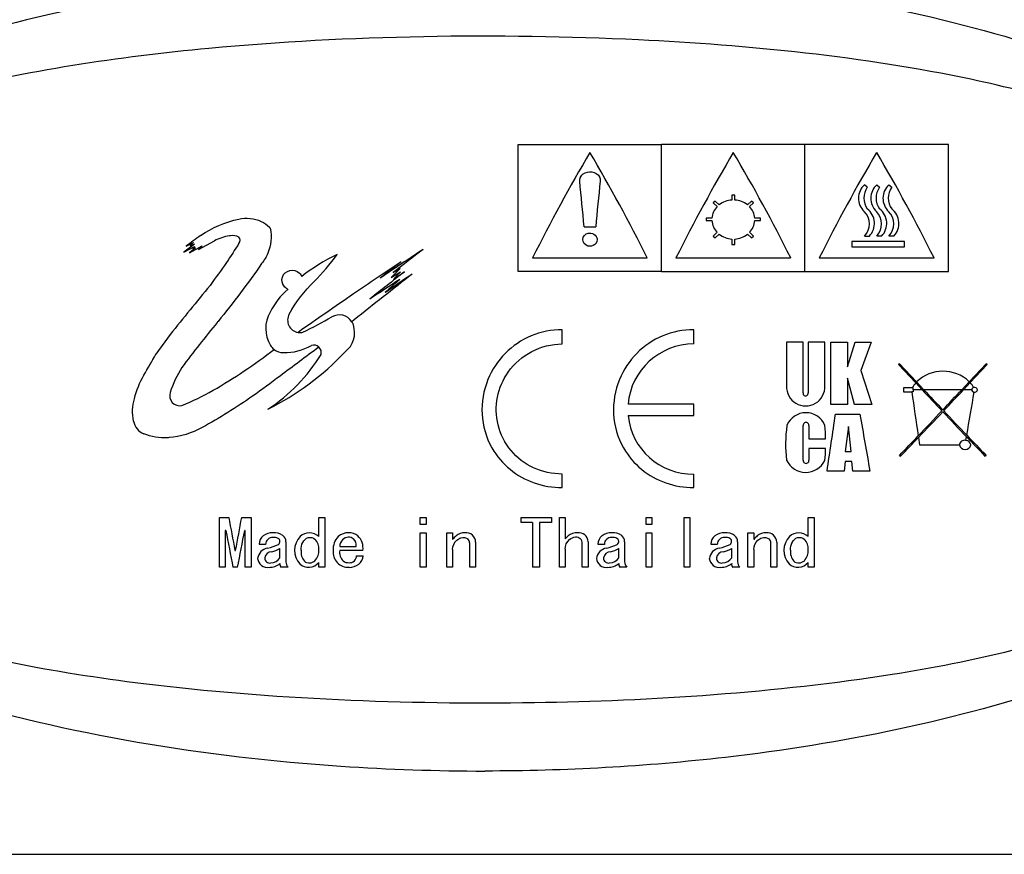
# Model space of a CAD drawing. Header units: millimetres. Extents: x -201 to 202, y 143 to 428.
# Tile 12 of 14: x 142 to 176, y 382 to 411. Entities that reach past the tile are written whole.
import ezdxf

# ---------------------------------------------------------------- set-up
doc = ezdxf.new("R2010")
doc.units = ezdxf.units.MM
doc.header["$LTSCALE"] = 0.25
doc.layers.add('CABLE TAG (BLUE)', color=7, linetype='Continuous')
doc.layers.add('FORM', color=7, linetype='Continuous')

msp = doc.modelspace()

# ---------------------------------------------------------------- linework, layer by layer
at = {"layer": 'CABLE TAG (BLUE)', "lineweight": 25}
for p, q in [((159.371, 406.561), (164.371, 406.561)), ((159.371, 402.133), (159.371, 406.561)), ((169.371, 406.561), (164.371, 406.561)), ((164.371, 402.133), (164.371, 406.561)), ((174.371, 406.561), (169.371, 406.561)), ((169.371, 402.133), (169.371, 406.561)), ((174.371, 402.133), (174.371, 406.561)), ((171.545, 405.073), (171.447, 405.157)), ((171.874, 405.157), (171.972, 405.073)), ((172.3, 405.157), (172.398, 405.073)), ((166.235, 404.586), (166.164, 404.523)), ((166.377, 404.459), (166.235, 404.586)), ((166.921, 404.799), (166.821, 404.799)), ((166.821, 404.799), (166.821, 404.622)), ((166.921, 404.622), (166.921, 404.799)), ((167.508, 404.586), (167.365, 404.459)), ((167.578, 404.523), (167.508, 404.586)), ((166.164, 404.523), (166.307, 404.396)), ((167.436, 404.396), (167.578, 404.523)), ((166.123, 403.997), (165.921, 403.997)), ((165.921, 403.997), (165.921, 403.907)), ((165.921, 403.907), (166.123, 403.907)), ((167.821, 403.997), (167.619, 403.997)), ((167.619, 403.907), (167.821, 403.907)), ((167.821, 403.907), (167.821, 403.997)), ((161.671, 403.692), (162.071, 403.692)), ((148.222, 402.906), (148.771, 403.202)), ((166.307, 403.5), (166.164, 403.368)), ((166.164, 403.368), (166.235, 403.302)), ((166.235, 403.302), (166.377, 403.435)), ((166.821, 403.264), (166.821, 403.076)), ((166.921, 403.076), (166.921, 403.264)), ((167.365, 403.435), (167.508, 403.302)), ((167.578, 403.368), (167.436, 403.5)), ((167.508, 403.302), (167.578, 403.368)), ((171.005, 403.179), (171.005, 402.992)), ((172.841, 403.179), (171.005, 403.179)), ((171.447, 403.368), (171.618, 403.368)), ((172.045, 403.368), (171.874, 403.368)), ((172.47, 403.368), (172.3, 403.368)), ((172.841, 402.992), (172.841, 403.179)), ((148.082, 403.089), (147.708, 402.803)), ((147.708, 402.803), (148.082, 403.006)), ((147.783, 403.022), (148.04, 403.143)), ((147.908, 402.783), (148.343, 403.032)), ((148.115, 402.964), (147.908, 402.783)), ((148.04, 403.143), (147.923, 403.032)), ((147.923, 403.032), (148.082, 403.089)), ((148.082, 403.006), (148.016, 402.928)), ((148.016, 402.928), (148.115, 402.964)), ((148.343, 403.032), (148.222, 402.906)), ((166.821, 403.076), (166.921, 403.076)), ((171.005, 402.992), (172.841, 402.992)), ((159.871, 402.611), (163.871, 402.611)), ((164.871, 402.611), (168.871, 402.611)), ((169.871, 402.611), (173.871, 402.611)), ((155.249, 402.236), (154.932, 401.927)), ((155.005, 402.094), (155.249, 402.236)), ((154.932, 401.927), (155.266, 402.122)), ((155.266, 402.122), (155.036, 401.876)), ((155.036, 401.876), (155.4, 402.122)), ((164.371, 402.133), (159.371, 402.133)), ((164.371, 402.133), (169.371, 402.133)), ((169.371, 402.133), (174.371, 402.133)), ((153.65, 400.448), (153.565, 400.383)), ((160.905, 399.606), (160.905, 400.104)), ((165.493, 399.606), (165.493, 400.104)), ((147.231, 399.935), (146.733, 399.247)), ((168.726, 399.67), (168.726, 398.14)), ((169.303, 399.67), (168.726, 399.67)), ((169.303, 397.9), (169.303, 399.669)), ((169.487, 399.669), (169.482, 397.9)), ((170.064, 399.667), (169.487, 399.669)), ((170.065, 398.14), (170.064, 399.667)), ((170.272, 397.495), (170.274, 399.667)), ((170.274, 399.667), (170.85, 399.664)), ((170.85, 398.813), (171.126, 399.665)), ((170.85, 399.664), (170.85, 398.813)), ((171.126, 399.665), (171.677, 399.665)), ((171.677, 399.665), (171.322, 398.675)), ((172.668, 398.919), (172.628, 398.894)), ((172.628, 398.894), (173.232, 398.249)), ((173.263, 398.283), (172.668, 398.919)), ((175.688, 398.919), (175.101, 398.291)), ((175.132, 398.257), (175.728, 398.894)), ((175.728, 398.894), (175.688, 398.919)), ((170.85, 398.414), (170.85, 397.495)), ((171.099, 397.495), (170.85, 398.414)), ((171.322, 398.675), (171.702, 397.497)), ((173.114, 398.076), (172.808, 398.076)), ((172.808, 398.076), (172.808, 397.931)), ((173.144, 398.076), (173.114, 398.076)), ((173.144, 398.011), (173.144, 398.076)), ((173.232, 398.249), (173.455, 398.011)), ((173.517, 398.011), (173.263, 398.283)), ((175.101, 398.291), (174.839, 398.011)), ((174.901, 398.011), (175.132, 398.257)), ((172.808, 397.931), (173.095, 397.931)), ((173.144, 397.931), (173.095, 397.931)), ((173.144, 398.011), (173.144, 397.931)), ((173.455, 398.011), (173.144, 398.011)), ((174.839, 398.011), (173.517, 398.011)), ((175.187, 398.011), (174.901, 398.011)), ((165.493, 397.509), (163.201, 397.509)), ((165.493, 397.112), (165.493, 397.509)), ((170.849, 397.495), (170.272, 397.495)), ((171.702, 397.497), (171.099, 397.495)), ((163.201, 397.112), (165.493, 397.112)), ((170.436, 397.157), (171.289, 397.157)), ((169.305, 395.554), (169.308, 396.765)), ((169.505, 396.765), (169.51, 396.293)), ((170.888, 396.724), (170.772, 395.855)), ((170.978, 395.855), (170.888, 396.724)), ((173.327, 396.343), (173.365, 396.085)), ((174.983, 396.241), (175.005, 396.368)), ((169.51, 396.293), (170.088, 396.293)), ((170.088, 395.966), (169.51, 395.966)), ((169.51, 395.966), (169.51, 395.554)), ((173.365, 396.085), (174.756, 396.085)), ((170.772, 395.855), (170.978, 395.855)), ((172.668, 395.721), (172.708, 395.698)), ((175.648, 395.698), (175.688, 395.721)), ((170.771, 395.508), (170.737, 395.172)), ((171.005, 395.508), (170.771, 395.508)), ((171.039, 395.172), (171.005, 395.508)), ((160.905, 394.598), (160.905, 395.07)), ((165.493, 394.598), (165.493, 395.07)), ((170.737, 395.172), (170.14, 395.172)), ((171.636, 395.172), (171.039, 395.172)), ((148.947, 391.817), (148.947, 393.554)), ((148.947, 393.554), (149.275, 393.554)), ((149.726, 393.554), (150.055, 393.554)), ((150.055, 393.554), (150.055, 391.817)), ((152.414, 392.887), (152.414, 393.554)), ((152.414, 393.554), (152.619, 393.554)), ((152.619, 393.554), (152.619, 391.817)), ((155.952, 393.554), (156.158, 393.554)), ((155.952, 393.314), (155.952, 393.554)), ((156.158, 393.314), (155.952, 393.314)), ((156.158, 393.554), (156.158, 393.314)), ((159.471, 393.554), (160.527, 393.554)), ((159.471, 393.379), (159.471, 393.554)), ((159.871, 393.379), (159.471, 393.379)), ((159.871, 393.379), (159.871, 391.817)), ((160.107, 393.379), (160.107, 391.817)), ((160.527, 393.379), (160.107, 393.379)), ((160.527, 393.554), (160.527, 393.379)), ((160.804, 393.554), (161.009, 393.554)), ((160.804, 391.817), (160.804, 393.554)), ((161.009, 393.554), (161.009, 392.806)), ((163.83, 393.554), (164.035, 393.554)), ((163.83, 393.314), (163.83, 393.554)), ((164.035, 393.314), (163.83, 393.314)), ((164.035, 393.554), (164.035, 393.314)), ((165.153, 393.554), (165.358, 393.554)), ((165.153, 391.817), (165.153, 393.554)), ((165.358, 393.554), (165.358, 391.817)), ((169.482, 393.554), (169.687, 393.554)), ((169.482, 392.887), (169.482, 393.554)), ((169.687, 393.554), (169.687, 391.817)), ((149.173, 393.104), (149.152, 393.104)), ((149.152, 393.104), (149.152, 391.817)), ((149.849, 393.104), (149.829, 393.104)), ((149.849, 391.817), (149.849, 393.104)), ((155.952, 391.817), (155.952, 393.022)), ((155.952, 393.022), (156.158, 393.022)), ((156.158, 393.022), (156.158, 391.817)), ((156.876, 391.817), (156.876, 393.022)), ((156.876, 393.022), (157.081, 393.022)), ((157.081, 393.022), (157.081, 392.788)), ((163.83, 393.022), (164.035, 393.022)), ((163.83, 391.817), (163.83, 393.022)), ((164.035, 393.022), (164.035, 391.817)), ((167.379, 393.022), (167.584, 393.022)), ((167.379, 391.817), (167.379, 393.022)), ((167.584, 393.022), (167.584, 392.788)), ((150.557, 392.618), (150.332, 392.618)), ((151.265, 392.708), (151.265, 392.014)), ((153.142, 392.547), (153.716, 392.547)), ((157.676, 391.817), (157.676, 392.672)), ((157.881, 392.69), (157.881, 391.817)), ((161.604, 391.817), (161.604, 392.645)), ((161.809, 392.708), (161.809, 391.817)), ((162.373, 392.618), (162.148, 392.618)), ((163.081, 392.708), (163.081, 392.014)), ((166.312, 392.618), (166.086, 392.618)), ((167.02, 392.708), (167.02, 392.014)), ((168.179, 391.817), (168.179, 392.672)), ((168.384, 392.69), (168.384, 391.817)), ((149.49, 392.406), (149.511, 392.406)), ((151.06, 392.152), (151.06, 392.468)), ((153.952, 392.406), (153.142, 392.406)), ((153.727, 392.222), (153.963, 392.222)), ((157.081, 392.441), (157.081, 391.817)), ((161.009, 392.45), (161.009, 391.817)), ((162.876, 392.152), (162.876, 392.468)), ((166.815, 392.152), (166.815, 392.468)), ((167.584, 392.441), (167.584, 391.817)), ((152.414, 391.817), (152.414, 391.988)), ((169.482, 391.817), (169.482, 391.988)), ((149.152, 391.817), (148.947, 391.817)), ((149.583, 391.817), (149.419, 391.817)), ((150.055, 391.817), (149.849, 391.817)), ((151.347, 391.817), (151.101, 391.817)), ((152.619, 391.817), (152.414, 391.817)), ((156.158, 391.817), (155.952, 391.817)), ((157.081, 391.817), (156.876, 391.817)), ((157.881, 391.817), (157.676, 391.817)), ((160.107, 391.817), (159.871, 391.817)), ((161.009, 391.817), (160.804, 391.817)), ((161.809, 391.817), (161.604, 391.817)), ((163.163, 391.817), (162.917, 391.817)), ((164.035, 391.817), (163.83, 391.817)), ((165.358, 391.817), (165.153, 391.817)), ((167.102, 391.817), (166.856, 391.817)), ((167.584, 391.817), (167.379, 391.817)), ((168.384, 391.817), (168.179, 391.817)), ((169.687, 391.817), (169.482, 391.817))]:
    msp.add_line(p, q, dxfattribs=at)
at = {"layer": 'CABLE TAG (BLUE)', "lineweight": 18}
for p, q in [((159.371, 406.561), (164.371, 406.561)), ((159.371, 402.133), (159.371, 406.561)), ((169.371, 406.561), (164.371, 406.561)), ((164.371, 402.133), (164.371, 406.561)), ((174.371, 406.561), (169.371, 406.561)), ((169.371, 402.133), (169.371, 406.561)), ((174.371, 402.133), (174.371, 406.561)), ((171.545, 405.073), (171.447, 405.157)), ((171.874, 405.157), (171.972, 405.073)), ((172.3, 405.157), (172.398, 405.073)), ((166.235, 404.586), (166.164, 404.523)), ((166.377, 404.459), (166.235, 404.586)), ((166.921, 404.799), (166.821, 404.799)), ((166.821, 404.799), (166.821, 404.622)), ((166.921, 404.622), (166.921, 404.799)), ((167.508, 404.586), (167.365, 404.459)), ((167.578, 404.523), (167.508, 404.586)), ((166.164, 404.523), (166.307, 404.396)), ((167.436, 404.396), (167.578, 404.523)), ((166.123, 403.997), (165.921, 403.997)), ((165.921, 403.997), (165.921, 403.907)), ((165.921, 403.907), (166.123, 403.907)), ((167.821, 403.997), (167.619, 403.997)), ((167.619, 403.907), (167.821, 403.907)), ((167.821, 403.907), (167.821, 403.997)), ((161.671, 403.692), (162.071, 403.692)), ((148.222, 402.906), (148.771, 403.202)), ((166.307, 403.5), (166.164, 403.368)), ((166.164, 403.368), (166.235, 403.302)), ((166.235, 403.302), (166.377, 403.435)), ((166.821, 403.264), (166.821, 403.076)), ((166.921, 403.076), (166.921, 403.264)), ((167.365, 403.435), (167.508, 403.302)), ((167.578, 403.368), (167.436, 403.5)), ((167.508, 403.302), (167.578, 403.368)), ((171.005, 403.179), (171.005, 402.992)), ((172.841, 403.179), (171.005, 403.179)), ((171.447, 403.368), (171.618, 403.368)), ((172.045, 403.368), (171.874, 403.368)), ((172.47, 403.368), (172.3, 403.368)), ((172.841, 402.992), (172.841, 403.179)), ((148.082, 403.089), (147.708, 402.803)), ((147.708, 402.803), (148.082, 403.006)), ((147.783, 403.022), (148.04, 403.143)), ((147.908, 402.783), (148.343, 403.032)), ((148.115, 402.964), (147.908, 402.783)), ((148.04, 403.143), (147.923, 403.032)), ((147.923, 403.032), (148.082, 403.089)), ((148.082, 403.006), (148.016, 402.928)), ((148.016, 402.928), (148.115, 402.964)), ((148.343, 403.032), (148.222, 402.906)), ((166.821, 403.076), (166.921, 403.076)), ((171.005, 402.992), (172.841, 402.992)), ((159.871, 402.611), (163.871, 402.611)), ((164.871, 402.611), (168.871, 402.611)), ((169.871, 402.611), (173.871, 402.611)), ((155.249, 402.236), (154.932, 401.927)), ((155.005, 402.094), (155.249, 402.236)), ((154.932, 401.927), (155.266, 402.122)), ((155.266, 402.122), (155.036, 401.876)), ((155.036, 401.876), (155.4, 402.122)), ((164.371, 402.133), (159.371, 402.133)), ((164.371, 402.133), (169.371, 402.133)), ((169.371, 402.133), (174.371, 402.133)), ((153.65, 400.448), (153.565, 400.383)), ((160.905, 399.606), (160.905, 400.104)), ((165.493, 399.606), (165.493, 400.104)), ((147.231, 399.935), (146.733, 399.247)), ((169.303, 399.67), (168.726, 399.67)), ((168.726, 399.67), (168.726, 398.14)), ((169.303, 397.9), (169.303, 399.669)), ((169.487, 399.669), (169.482, 397.9)), ((170.064, 399.667), (169.487, 399.669)), ((170.065, 398.14), (170.064, 399.667)), ((170.272, 397.495), (170.274, 399.667)), ((170.274, 399.667), (170.85, 399.664)), ((170.85, 398.813), (171.126, 399.665)), ((170.85, 399.664), (170.85, 398.813)), ((171.126, 399.665), (171.677, 399.665)), ((171.677, 399.665), (171.322, 398.675)), ((172.668, 398.919), (172.628, 398.894)), ((172.628, 398.894), (173.232, 398.249)), ((173.263, 398.283), (172.668, 398.919)), ((175.688, 398.919), (175.101, 398.291)), ((175.132, 398.257), (175.728, 398.894)), ((175.728, 398.894), (175.688, 398.919)), ((170.85, 398.414), (170.85, 397.495)), ((171.099, 397.495), (170.85, 398.414)), ((171.322, 398.675), (171.702, 397.497)), ((173.114, 398.076), (172.808, 398.076)), ((172.808, 398.076), (172.808, 397.931)), ((173.144, 398.076), (173.114, 398.076)), ((173.144, 398.011), (173.144, 398.076)), ((173.232, 398.249), (173.455, 398.011)), ((173.517, 398.011), (173.263, 398.283)), ((175.101, 398.291), (174.839, 398.011)), ((174.901, 398.011), (175.132, 398.257)), ((172.808, 397.931), (173.095, 397.931)), ((173.144, 397.931), (173.095, 397.931)), ((173.144, 398.011), (173.144, 397.931)), ((173.455, 398.011), (173.144, 398.011)), ((174.839, 398.011), (173.517, 398.011)), ((175.187, 398.011), (174.901, 398.011)), ((165.493, 397.509), (163.201, 397.509)), ((165.493, 397.112), (165.493, 397.509)), ((170.849, 397.495), (170.272, 397.495)), ((171.702, 397.497), (171.099, 397.495)), ((163.201, 397.112), (165.493, 397.112)), ((170.436, 397.157), (171.289, 397.157)), ((169.305, 395.554), (169.308, 396.765)), ((169.505, 396.765), (169.51, 396.293)), ((170.888, 396.724), (170.772, 395.855)), ((170.978, 395.855), (170.888, 396.724)), ((173.327, 396.343), (173.365, 396.085)), ((174.983, 396.241), (175.005, 396.368)), ((169.51, 396.293), (170.088, 396.293)), ((170.088, 395.966), (169.51, 395.966)), ((169.51, 395.966), (169.51, 395.554)), ((173.365, 396.085), (174.756, 396.085)), ((170.772, 395.855), (170.978, 395.855)), ((172.668, 395.721), (172.708, 395.698)), ((175.648, 395.698), (175.688, 395.721)), ((170.771, 395.508), (170.737, 395.172)), ((171.005, 395.508), (170.771, 395.508)), ((171.039, 395.172), (171.005, 395.508)), ((160.905, 394.598), (160.905, 395.07)), ((165.493, 394.598), (165.493, 395.07)), ((170.737, 395.172), (170.14, 395.172)), ((171.636, 395.172), (171.039, 395.172)), ((148.947, 391.817), (148.947, 393.554)), ((148.947, 393.554), (149.275, 393.554)), ((149.726, 393.554), (150.055, 393.554)), ((150.055, 393.554), (150.055, 391.817)), ((152.414, 392.887), (152.414, 393.554)), ((152.414, 393.554), (152.619, 393.554)), ((152.619, 393.554), (152.619, 391.817)), ((155.952, 393.554), (156.158, 393.554)), ((155.952, 393.314), (155.952, 393.554)), ((156.158, 393.314), (155.952, 393.314)), ((156.158, 393.554), (156.158, 393.314)), ((159.471, 393.554), (160.527, 393.554)), ((159.471, 393.379), (159.471, 393.554)), ((159.871, 393.379), (159.471, 393.379)), ((159.871, 393.379), (159.871, 391.817)), ((160.107, 393.379), (160.107, 391.817)), ((160.527, 393.379), (160.107, 393.379)), ((160.527, 393.554), (160.527, 393.379)), ((160.804, 393.554), (161.009, 393.554)), ((160.804, 391.817), (160.804, 393.554)), ((161.009, 393.554), (161.009, 392.806)), ((163.83, 393.554), (164.035, 393.554)), ((163.83, 393.314), (163.83, 393.554)), ((164.035, 393.314), (163.83, 393.314)), ((164.035, 393.554), (164.035, 393.314)), ((165.153, 393.554), (165.358, 393.554)), ((165.153, 391.817), (165.153, 393.554)), ((165.358, 393.554), (165.358, 391.817)), ((169.482, 393.554), (169.687, 393.554)), ((169.482, 392.887), (169.482, 393.554)), ((169.687, 393.554), (169.687, 391.817)), ((149.173, 393.104), (149.152, 393.104)), ((149.152, 393.104), (149.152, 391.817)), ((149.849, 393.104), (149.829, 393.104)), ((149.849, 391.817), (149.849, 393.104)), ((155.952, 391.817), (155.952, 393.022)), ((155.952, 393.022), (156.158, 393.022)), ((156.158, 393.022), (156.158, 391.817)), ((156.876, 391.817), (156.876, 393.022)), ((156.876, 393.022), (157.081, 393.022)), ((157.081, 393.022), (157.081, 392.788)), ((163.83, 393.022), (164.035, 393.022)), ((163.83, 391.817), (163.83, 393.022)), ((164.035, 393.022), (164.035, 391.817)), ((167.379, 393.022), (167.584, 393.022)), ((167.379, 391.817), (167.379, 393.022)), ((167.584, 393.022), (167.584, 392.788)), ((150.557, 392.618), (150.332, 392.618)), ((151.265, 392.708), (151.265, 392.014)), ((153.142, 392.547), (153.716, 392.547)), ((157.676, 391.817), (157.676, 392.672)), ((157.881, 392.69), (157.881, 391.817)), ((161.604, 391.817), (161.604, 392.645)), ((161.809, 392.708), (161.809, 391.817)), ((162.373, 392.618), (162.148, 392.618)), ((163.081, 392.708), (163.081, 392.014)), ((166.312, 392.618), (166.086, 392.618)), ((167.02, 392.708), (167.02, 392.014)), ((168.179, 391.817), (168.179, 392.672)), ((168.384, 392.69), (168.384, 391.817)), ((149.49, 392.406), (149.511, 392.406)), ((151.06, 392.152), (151.06, 392.468)), ((153.952, 392.406), (153.142, 392.406)), ((153.727, 392.222), (153.963, 392.222)), ((157.081, 392.441), (157.081, 391.817)), ((161.009, 392.45), (161.009, 391.817)), ((162.876, 392.152), (162.876, 392.468)), ((166.815, 392.152), (166.815, 392.468)), ((167.584, 392.441), (167.584, 391.817)), ((152.414, 391.817), (152.414, 391.988)), ((169.482, 391.817), (169.482, 391.988)), ((149.152, 391.817), (148.947, 391.817)), ((149.583, 391.817), (149.419, 391.817)), ((150.055, 391.817), (149.849, 391.817)), ((151.347, 391.817), (151.101, 391.817)), ((152.619, 391.817), (152.414, 391.817)), ((156.158, 391.817), (155.952, 391.817)), ((157.081, 391.817), (156.876, 391.817)), ((157.881, 391.817), (157.676, 391.817)), ((160.107, 391.817), (159.871, 391.817)), ((161.009, 391.817), (160.804, 391.817)), ((161.809, 391.817), (161.604, 391.817)), ((163.163, 391.817), (162.917, 391.817)), ((164.035, 391.817), (163.83, 391.817)), ((165.358, 391.817), (165.153, 391.817)), ((167.102, 391.817), (166.856, 391.817)), ((167.584, 391.817), (167.379, 391.817)), ((168.384, 391.817), (168.179, 391.817)), ((169.687, 391.817), (169.482, 391.817))]:
    msp.add_line(p, q, dxfattribs=at)
at = {"layer": 'CABLE TAG (BLUE)', "lineweight": 25}
for centre, radius, start, end in [((215.145, 374.921), 61.822, 149.51158, 153.39085), ((108.471, 374.853), 61.966, 26.61295, 30.48321), ((220.145, 374.921), 61.822, 149.51158, 153.39085), ((113.471, 374.853), 61.966, 26.61295, 30.48321), ((225.145, 374.921), 61.822, 149.51158, 153.39085), ((118.471, 374.853), 61.966, 26.61295, 30.48321), ((396.666, 381.356), 235.656, 174.17253, 174.56111), ((171.871, 404.687), 0.633, 132.0134, 226.5442), ((172.081, 404.694), 0.657, 144.7318, 215.2682), ((172.299, 404.687), 0.633, 132.055, 226.5026), ((172.508, 404.694), 0.656, 144.7241, 215.2756), ((172.724, 404.687), 0.633, 132.055, 226.5026), ((172.933, 404.694), 0.656, 144.7241, 215.2756), ((166.862, 403.824), 0.799, 92.9519, 127.3508), ((166.88, 403.824), 0.799, 52.6488, 87.0486), ((166.757, 403.947), 0.636, 135.0552, 175.4661), ((166.985, 403.947), 0.636, 4.544, 44.9348), ((171.002, 403.792), 0.615, 316.4415, 45.119), ((171.156, 403.809), 0.638, 316.3459, 52.4632), ((171.428, 403.792), 0.615, 316.4572, 45.1035), ((171.583, 403.809), 0.639, 316.3727, 52.4366), ((171.854, 403.792), 0.615, 316.4572, 45.1035), ((172.008, 403.809), 0.639, 316.3727, 52.4366), ((166.784, 403.961), 0.663, 184.6652, 223.9823), ((166.958, 403.961), 0.664, 316.0317, 355.3207), ((203.897, 325.611), 95.609, 125.56311, 125.9378), ((149.501, 403.221), 0.168, 318.7071, 41.2929), ((166.867, 404.046), 0.783, 231.3032, 266.6465), ((166.875, 404.047), 0.784, 273.3778, 308.6724), ((225.185, 353.737), 90.259, 146.83712, 147.34058), ((237.478, 279.73), 147.654, 123.46561, 124.16881), ((231.929, 303.546), 125.016, 127.36634, 127.97488), ((155.99, 396.617), 6.779, 115.6993, 127.9729), ((238.939, 337.32), 110.882, 144.03192, 144.53787), ((196.421, 339.594), 75.136, 123.19314, 124.72046), ((230.351, 305.287), 122.797, 127.68249, 128.11798), ((271.365, 253.302), 188.437, 127.87603, 128.65925), ((253.959, 275.771), 160.245, 127.95583, 128.50497), ((268.384, 228.124), 207.328, 123.07568, 123.42009), ((248.219, 265.111), 165.273, 124.05285, 124.44632), ((241.99, 304.769), 130.2, 131.78381, 132.08015), ((290.336, 284.999), 183.547, 140.54031, 141.23022), ((152.897, 399.67), 2.414, 130.175, 154.3218), ((311.474, 171.459), 278.866, 124.47423, 124.95815), ((151.682, 400.141), 1.12, 149.1381, 211.4287), ((151.76, 400.437), 0.433, 151.3022, 260.655), ((146.284, 411.758), 12.999, 295.4056, 300.4245), ((153.13, 400.104), 0.517, 32.7132, 120.6075), ((152.807, 400.003), 0.855, 307.994, 18.3251), ((153.124, 400.103), 0.523, 18.7875, 32.3702), ((151.762, 400.443), 0.438, 260.5485, 283.1115), ((151.173, 399.83), 0.523, 211.3832, 232.0621), ((151.177, 399.831), 0.526, 231.8344, 270.6836), ((151.223, 401.154), 1.85, 268.7619, 300.3152), ((152.237, 399.305), 0.265, 46.346, 107.6579), ((152.23, 399.302), 0.271, 346.1671, 45.8186), ((165.491, 397.307), 2.299, 89.9699, 174.9512), ((146.386, 405.888), 9.554, 296.4215, 316.6428), ((147.249, 402.488), 6.17, 303.3131, 328.2049), ((151.225, 396.593), 4.206, 148.5051, 161.7556), ((174.186, 397.324), 1.331, 46.5871, 133.9041), ((169.396, 398.114), 0.67, 177.7437, 2.2596), ((173.909, 397.662), 0.896, 139.0638, 152.4286), ((174.455, 397.657), 0.905, 28.3432, 41.5682), ((175.271, 398.004), 0.0844, 103.7389, 175.519), ((175.29, 397.996), 0.0978, 8.4262, 113.476), ((147.561, 397.802), 0.348, 161.8024, 282.9746), ((169.392, 397.886), 0.0904, 171.0214, 8.9787), ((805.234, 489.419), 638.724, 188.235075, 188.373891), ((423.546, 632.179), 342.609, 223.11671, 223.28579), ((452.541, 659.341), 382.293, 223.12457, 223.26926), ((-94.967, 650.682), 369.646, 316.72868, 316.87832), ((-75.2, 632.189), 342.623, 316.71421, 316.88328), ((-370.67, 490.892), 553.801, 350.17838, 350.33665), ((175.275, 398.019), 0.0883, 185.6149, 269.0856), ((175.293, 398.024), 0.0951, 258.2161, 351.862), ((165.451, 397.33), 2.26, 185.5328, 271.0484), ((169.404, 396.488), 0.72, 22.6779, 157.3229), ((-183.447, 448.886), 357.643, 351.36212, 351.68371), ((478.862, 449.889), 312.061, 189.72834, 190.09847), ((25.602, 537.139), 204.029, 316.38582, 316.72383), ((29.137, 533.85), 199.246, 316.35907, 316.71466), ((320.024, 534.618), 200.358, 223.28732, 223.63111), ((323.705, 538.037), 205.337, 223.27688, 223.60366), ((146.543, 397.03), 0.604, 190.7797, 247.9018), ((173.231, 396.123), 4.536, 171.8645, 187.2087), ((169.407, 396.767), 0.0986, 359.9244, 181.1022), ((167.009, 396.404), 3.081, 357.933, 6.724), ((64.712, 499.925), 150.043, 316.0133, 316.37246), ((71.634, 493.343), 140.536, 315.98847, 316.3533), ((279.256, 495.766), 144.042, 223.63502, 224.00453), ((284.127, 500.388), 150.712, 223.61607, 223.98601), ((168.266, 395.862), 1.825, 349.8397, 3.2708), ((174.94, 396.059), 0.187, 76.8497, 172.0541), ((174.956, 396.126), 0.204, 191.5511, 348.4396), ((174.983, 396.067), 0.173, 5.8308, 90.1853), ((169.4, 395.862), 0.736, 204.7052, 334.1054), ((169.408, 395.543), 0.103, 173.6596, 6.3406), ((272.609, 416.101), 125.378, 190.35983, 190.89361), ((27.512, 415.891), 124.239, 349.10366, 349.64232), ((258.003, 413.247), 110.679, 190.48584, 191.16438), ((40.226, 413.394), 111.465, 348.83836, 349.51212), ((150.744, 392.601), 0.413, 130.64, 177.5327), ((150.786, 392.527), 0.496, 86.7932, 128.7464), ((150.861, 392.487), 0.538, 55.8841, 95.0404), ((150.976, 392.711), 0.289, 359.3151, 49.8221), ((152.261, 392.405), 0.695, 135.147, 222.4032), ((152.09, 392.548), 0.474, 90.5533, 132.8377), ((152.083, 392.552), 0.47, 45.3802, 89.7515), ((153.53, 392.456), 0.615, 135.5103, 184.6258), ((153.45, 392.478), 0.544, 88.9698, 131.336), ((153.461, 392.504), 0.518, 52.253, 90.0718), ((153.369, 392.49), 0.589, 351.8206, 46.0766), ((157.908, 392.102), 1.074, 130.944, 140.3444), ((157.498, 392.571), 0.451, 88.2247, 130.6138), ((157.546, 392.689), 0.335, 0.0817, 95.8984), ((161.838, 392.121), 1.076, 132.494, 140.4315), ((161.417, 392.542), 0.481, 87.2256, 129.3518), ((161.486, 392.702), 0.323, 0.9586, 98.1557), ((162.56, 392.601), 0.413, 130.64, 177.5327), ((162.602, 392.527), 0.496, 86.7932, 128.7464), ((162.677, 392.487), 0.538, 55.8841, 95.0404), ((162.792, 392.711), 0.289, 359.3151, 49.8221), ((166.499, 392.601), 0.413, 130.64, 177.5327), ((166.541, 392.527), 0.496, 86.7932, 128.7464), ((166.616, 392.487), 0.538, 55.8841, 95.0404), ((166.731, 392.711), 0.289, 359.3151, 49.8221), ((168.411, 392.102), 1.074, 130.944, 140.3444), ((168.001, 392.571), 0.451, 88.2247, 130.6138), ((168.049, 392.689), 0.335, 0.0817, 95.8984), ((169.328, 392.405), 0.695, 135.147, 222.4032), ((169.158, 392.548), 0.474, 90.5533, 132.8377), ((169.151, 392.552), 0.47, 45.3802, 89.7515), ((150.806, 392.611), 0.249, 88.1729, 178.3954), ((150.286, 394.071), 1.622, 282.1908, 296.4286), ((150.843, 392.518), 0.343, 63.07, 94.8914), ((150.935, 392.718), 0.124, 306.661, 59.0522), ((151.95, 392.47), 0.465, 355.4169, 44.7648), ((153.503, 392.526), 0.361, 135.5892, 176.6593), ((153.478, 392.53), 0.341, 96.4298, 133.0521), ((153.454, 392.611), 0.259, 49.0473, 93.3243), ((153.429, 392.591), 0.29, 351.4339, 47.8521), ((157.503, 392.674), 0.172, 359.2749, 50.0047), ((161.378, 392.658), 0.227, 356.7476, 46.9962), ((162.622, 392.611), 0.249, 88.1729, 178.3954), ((162.103, 394.071), 1.622, 282.1908, 296.4286), ((162.659, 392.518), 0.343, 63.07, 94.8914), ((162.751, 392.718), 0.124, 306.661, 59.0522), ((166.561, 392.611), 0.249, 88.1729, 178.3954), ((166.041, 394.071), 1.622, 282.1908, 296.4286), ((166.598, 392.518), 0.343, 63.07, 94.8914), ((166.69, 392.718), 0.124, 306.661, 59.0522), ((168.007, 392.674), 0.172, 359.2749, 50.0047), ((169.018, 392.47), 0.465, 355.4169, 44.7648), ((150.688, 392.079), 0.41, 98.2547, 173.4065), ((150.788, 392.096), 0.266, 93.4009, 169.7358), ((150.396, 393.83), 1.515, 284.4028, 295.995), ((152.297, 392.353), 0.502, 172.9421, 219.836), ((151.93, 392.385), 0.486, 316.1336, 5.5655), ((153.445, 392.348), 0.532, 173.709, 272.7371), ((153.559, 392.342), 0.422, 171.3052, 225.8525), ((153.493, 392.212), 0.234, 264.409, 2.41), ((153.501, 392.276), 0.465, 311.4747, 353.3), ((162.504, 392.079), 0.41, 98.2547, 173.4065), ((162.605, 392.096), 0.266, 93.4009, 169.7358), ((162.212, 393.83), 1.515, 284.4028, 295.995), ((166.443, 392.079), 0.41, 98.2547, 173.4065), ((166.543, 392.096), 0.266, 93.4009, 169.7358), ((166.151, 393.83), 1.515, 284.4028, 295.995), ((169.365, 392.353), 0.502, 172.9421, 219.836), ((168.998, 392.385), 0.486, 316.1336, 5.5655), ((150.628, 392.163), 0.35, 185.9761, 278.5279), ((150.702, 392.141), 0.175, 179.1883, 283.3147), ((150.698, 392.39), 0.574, 268.2503, 309.1372), ((150.73, 392.361), 0.39, 271.7569, 327.694), ((151.224, 391.927), 0.166, 173.7019, 221.736), ((151.563, 392.022), 0.298, 181.5884, 223.5847), ((152.056, 392.282), 0.463, 228.2258, 320.6246), ((152.086, 392.253), 0.283, 231.8281, 313.5277), ((153.45, 392.289), 0.311, 233.469, 273.745), ((153.49, 392.327), 0.511, 267.782, 308.6026), ((162.445, 392.163), 0.35, 185.9761, 278.5279), ((162.518, 392.141), 0.175, 179.1883, 283.3147), ((162.514, 392.39), 0.574, 268.2503, 309.1372), ((162.546, 392.361), 0.39, 271.7569, 327.694), ((163.041, 391.927), 0.166, 173.7019, 221.736), ((163.379, 392.022), 0.298, 181.5884, 223.5847), ((166.383, 392.163), 0.35, 185.9761, 278.5279), ((166.456, 392.141), 0.175, 179.1883, 283.3147), ((166.453, 392.39), 0.574, 268.2503, 309.1372), ((166.485, 392.361), 0.39, 271.7569, 327.694), ((166.979, 391.927), 0.166, 173.7019, 221.736), ((167.318, 392.022), 0.298, 181.5884, 223.5847), ((169.123, 392.282), 0.463, 228.2258, 320.6246), ((169.154, 392.253), 0.283, 231.8281, 313.5277)]:
    msp.add_arc(centre, radius, start, end, dxfattribs=at)
at = {"layer": 'CABLE TAG (BLUE)', "lineweight": 18}
for centre, radius, start, end in [((215.145, 374.921), 61.822, 149.51158, 153.39085), ((108.471, 374.853), 61.966, 26.61295, 30.48321), ((220.145, 374.921), 61.822, 149.51158, 153.39085), ((113.471, 374.853), 61.966, 26.61295, 30.48321), ((225.145, 374.921), 61.822, 149.51158, 153.39085), ((118.471, 374.853), 61.966, 26.61295, 30.48321), ((396.666, 381.356), 235.656, 174.17253, 174.56111), ((171.871, 404.687), 0.633, 132.0134, 226.5442), ((172.081, 404.694), 0.657, 144.7318, 215.2682), ((172.299, 404.687), 0.633, 132.055, 226.5026), ((172.508, 404.694), 0.656, 144.7241, 215.2756), ((172.724, 404.687), 0.633, 132.055, 226.5026), ((172.933, 404.694), 0.656, 144.7241, 215.2756), ((166.862, 403.824), 0.799, 92.9519, 127.3508), ((166.88, 403.824), 0.799, 52.6488, 87.0486), ((166.757, 403.947), 0.636, 135.0552, 175.4661), ((166.985, 403.947), 0.636, 4.544, 44.9348), ((171.002, 403.792), 0.615, 316.4415, 45.119), ((171.156, 403.809), 0.638, 316.3459, 52.4632), ((171.428, 403.792), 0.615, 316.4572, 45.1035), ((171.583, 403.809), 0.639, 316.3727, 52.4366), ((171.854, 403.792), 0.615, 316.4572, 45.1035), ((172.008, 403.809), 0.639, 316.3727, 52.4366), ((166.784, 403.961), 0.663, 184.6652, 223.9823), ((166.958, 403.961), 0.664, 316.0317, 355.3207), ((203.897, 325.611), 95.609, 125.56311, 125.9378), ((149.501, 403.221), 0.168, 318.7071, 41.2929), ((166.867, 404.046), 0.783, 231.3032, 266.6465), ((166.875, 404.047), 0.784, 273.3778, 308.6724), ((225.185, 353.737), 90.259, 146.83712, 147.34058), ((237.478, 279.73), 147.654, 123.46561, 124.16881), ((231.929, 303.546), 125.016, 127.36634, 127.97488), ((155.99, 396.617), 6.779, 115.6993, 127.9729), ((238.939, 337.32), 110.882, 144.03192, 144.53787), ((196.421, 339.594), 75.136, 123.19314, 124.72046), ((230.351, 305.287), 122.797, 127.68249, 128.11798), ((271.365, 253.302), 188.437, 127.87603, 128.65925), ((253.959, 275.771), 160.245, 127.95583, 128.50497), ((268.384, 228.124), 207.328, 123.07568, 123.42009), ((248.219, 265.111), 165.273, 124.05285, 124.44632), ((241.99, 304.769), 130.2, 131.78381, 132.08015), ((290.336, 284.999), 183.547, 140.54031, 141.23022), ((152.897, 399.67), 2.414, 130.175, 154.3218), ((311.474, 171.459), 278.866, 124.47423, 124.95815), ((151.682, 400.141), 1.12, 149.1381, 211.4287), ((151.76, 400.437), 0.433, 151.3022, 260.655), ((146.284, 411.758), 12.999, 295.4056, 300.4245), ((153.13, 400.104), 0.517, 32.7132, 120.6075), ((152.807, 400.003), 0.855, 307.994, 18.3251), ((153.124, 400.103), 0.523, 18.7875, 32.3702), ((151.762, 400.443), 0.438, 260.5485, 283.1115), ((151.173, 399.83), 0.523, 211.3832, 232.0621), ((151.177, 399.831), 0.526, 231.8344, 270.6836), ((151.223, 401.154), 1.85, 268.7619, 300.3152), ((152.237, 399.305), 0.265, 46.346, 107.6579), ((152.23, 399.302), 0.271, 346.1671, 45.8186), ((165.491, 397.307), 2.299, 89.9699, 174.9512), ((146.386, 405.888), 9.554, 296.4215, 316.6428), ((147.249, 402.488), 6.17, 303.3131, 328.2049), ((151.225, 396.593), 4.206, 148.5051, 161.7556), ((174.186, 397.324), 1.331, 46.5871, 133.9041), ((169.396, 398.114), 0.67, 177.7437, 2.2596), ((173.909, 397.662), 0.896, 139.0638, 152.4286), ((174.455, 397.657), 0.905, 28.3432, 41.5682), ((175.271, 398.004), 0.0844, 103.7389, 175.519), ((175.29, 397.996), 0.0978, 8.4262, 113.476), ((147.561, 397.802), 0.348, 161.8024, 282.9746), ((169.392, 397.886), 0.0904, 171.0214, 8.9787), ((805.234, 489.419), 638.724, 188.235075, 188.373891), ((423.546, 632.179), 342.609, 223.11671, 223.28579), ((452.541, 659.341), 382.293, 223.12457, 223.26926), ((-94.967, 650.682), 369.646, 316.72868, 316.87832), ((-75.2, 632.189), 342.623, 316.71421, 316.88328), ((-370.67, 490.892), 553.801, 350.17838, 350.33665), ((175.275, 398.019), 0.0883, 185.6149, 269.0856), ((175.293, 398.024), 0.0951, 258.2161, 351.862), ((165.451, 397.33), 2.26, 185.5328, 271.0484), ((169.404, 396.488), 0.72, 22.6779, 157.3229), ((-183.447, 448.886), 357.643, 351.36212, 351.68371), ((478.862, 449.889), 312.061, 189.72834, 190.09847), ((25.602, 537.139), 204.029, 316.38582, 316.72383), ((29.137, 533.85), 199.246, 316.35907, 316.71466), ((320.024, 534.618), 200.358, 223.28732, 223.63111), ((323.705, 538.037), 205.337, 223.27688, 223.60366), ((146.543, 397.03), 0.604, 190.7797, 247.9018), ((173.231, 396.123), 4.536, 171.8645, 187.2087), ((169.407, 396.767), 0.0986, 359.9244, 181.1022), ((167.009, 396.404), 3.081, 357.933, 6.724), ((64.712, 499.925), 150.043, 316.0133, 316.37246), ((71.634, 493.343), 140.536, 315.98847, 316.3533), ((279.256, 495.766), 144.042, 223.63502, 224.00453), ((284.127, 500.388), 150.712, 223.61607, 223.98601), ((168.266, 395.862), 1.825, 349.8397, 3.2708), ((174.94, 396.059), 0.187, 76.8497, 172.0541), ((174.956, 396.126), 0.204, 191.5511, 348.4396), ((174.983, 396.067), 0.173, 5.8308, 90.1853), ((169.4, 395.862), 0.736, 204.7052, 334.1054), ((169.408, 395.543), 0.103, 173.6596, 6.3406), ((272.609, 416.101), 125.378, 190.35983, 190.89361), ((27.512, 415.891), 124.239, 349.10366, 349.64232), ((258.003, 413.247), 110.679, 190.48584, 191.16438), ((40.226, 413.394), 111.465, 348.83836, 349.51212), ((150.744, 392.601), 0.413, 130.64, 177.5327), ((150.786, 392.527), 0.496, 86.7932, 128.7464), ((150.861, 392.487), 0.538, 55.8841, 95.0404), ((150.976, 392.711), 0.289, 359.3151, 49.8221), ((152.261, 392.405), 0.695, 135.147, 222.4032), ((152.09, 392.548), 0.474, 90.5533, 132.8377), ((152.083, 392.552), 0.47, 45.3802, 89.7515), ((153.53, 392.456), 0.615, 135.5103, 184.6258), ((153.45, 392.478), 0.544, 88.9698, 131.336), ((153.461, 392.504), 0.518, 52.253, 90.0718), ((153.369, 392.49), 0.589, 351.8206, 46.0766), ((157.908, 392.102), 1.074, 130.944, 140.3444), ((157.498, 392.571), 0.451, 88.2247, 130.6138), ((157.546, 392.689), 0.335, 0.0817, 95.8984), ((161.838, 392.121), 1.076, 132.494, 140.4315), ((161.417, 392.542), 0.481, 87.2256, 129.3518), ((161.486, 392.702), 0.323, 0.9586, 98.1557), ((162.56, 392.601), 0.413, 130.64, 177.5327), ((162.602, 392.527), 0.496, 86.7932, 128.7464), ((162.677, 392.487), 0.538, 55.8841, 95.0404), ((162.792, 392.711), 0.289, 359.3151, 49.8221), ((166.499, 392.601), 0.413, 130.64, 177.5327), ((166.541, 392.527), 0.496, 86.7932, 128.7464), ((166.616, 392.487), 0.538, 55.8841, 95.0404), ((166.731, 392.711), 0.289, 359.3151, 49.8221), ((168.411, 392.102), 1.074, 130.944, 140.3444), ((168.001, 392.571), 0.451, 88.2247, 130.6138), ((168.049, 392.689), 0.335, 0.0817, 95.8984), ((169.328, 392.405), 0.695, 135.147, 222.4032), ((169.158, 392.548), 0.474, 90.5533, 132.8377), ((169.151, 392.552), 0.47, 45.3802, 89.7515), ((150.806, 392.611), 0.249, 88.1729, 178.3954), ((150.286, 394.071), 1.622, 282.1908, 296.4286), ((150.843, 392.518), 0.343, 63.07, 94.8914), ((150.935, 392.718), 0.124, 306.661, 59.0522), ((151.95, 392.47), 0.465, 355.4169, 44.7648), ((153.503, 392.526), 0.361, 135.5892, 176.6593), ((153.478, 392.53), 0.341, 96.4298, 133.0521), ((153.454, 392.611), 0.259, 49.0473, 93.3243), ((153.429, 392.591), 0.29, 351.4339, 47.8521), ((157.503, 392.674), 0.172, 359.2749, 50.0047), ((161.378, 392.658), 0.227, 356.7476, 46.9962), ((162.622, 392.611), 0.249, 88.1729, 178.3954), ((162.103, 394.071), 1.622, 282.1908, 296.4286), ((162.659, 392.518), 0.343, 63.07, 94.8914), ((162.751, 392.718), 0.124, 306.661, 59.0522), ((166.561, 392.611), 0.249, 88.1729, 178.3954), ((166.041, 394.071), 1.622, 282.1908, 296.4286), ((166.598, 392.518), 0.343, 63.07, 94.8914), ((166.69, 392.718), 0.124, 306.661, 59.0522), ((168.007, 392.674), 0.172, 359.2749, 50.0047), ((169.018, 392.47), 0.465, 355.4169, 44.7648), ((150.688, 392.079), 0.41, 98.2547, 173.4065), ((150.788, 392.096), 0.266, 93.4009, 169.7358), ((150.396, 393.83), 1.515, 284.4028, 295.995), ((152.297, 392.353), 0.502, 172.9421, 219.836), ((151.93, 392.385), 0.486, 316.1336, 5.5655), ((153.445, 392.348), 0.532, 173.709, 272.7371), ((153.559, 392.342), 0.422, 171.3052, 225.8525), ((153.493, 392.212), 0.234, 264.409, 2.41), ((153.501, 392.276), 0.465, 311.4747, 353.3), ((162.504, 392.079), 0.41, 98.2547, 173.4065), ((162.605, 392.096), 0.266, 93.4009, 169.7358), ((162.212, 393.83), 1.515, 284.4028, 295.995), ((166.443, 392.079), 0.41, 98.2547, 173.4065), ((166.543, 392.096), 0.266, 93.4009, 169.7358), ((166.151, 393.83), 1.515, 284.4028, 295.995), ((169.365, 392.353), 0.502, 172.9421, 219.836), ((168.998, 392.385), 0.486, 316.1336, 5.5655), ((150.628, 392.163), 0.35, 185.9761, 278.5279), ((150.702, 392.141), 0.175, 179.1883, 283.3147), ((150.698, 392.39), 0.574, 268.2503, 309.1372), ((150.73, 392.361), 0.39, 271.7569, 327.694), ((151.224, 391.927), 0.166, 173.7019, 221.736), ((151.563, 392.022), 0.298, 181.5884, 223.5847), ((152.056, 392.282), 0.463, 228.2258, 320.6246), ((152.086, 392.253), 0.283, 231.8281, 313.5277), ((153.45, 392.289), 0.311, 233.469, 273.745), ((153.49, 392.327), 0.511, 267.782, 308.6026), ((162.445, 392.163), 0.35, 185.9761, 278.5279), ((162.518, 392.141), 0.175, 179.1883, 283.3147), ((162.514, 392.39), 0.574, 268.2503, 309.1372), ((162.546, 392.361), 0.39, 271.7569, 327.694), ((163.041, 391.927), 0.166, 173.7019, 221.736), ((163.379, 392.022), 0.298, 181.5884, 223.5847), ((166.383, 392.163), 0.35, 185.9761, 278.5279), ((166.456, 392.141), 0.175, 179.1883, 283.3147), ((166.453, 392.39), 0.574, 268.2503, 309.1372), ((166.485, 392.361), 0.39, 271.7569, 327.694), ((166.979, 391.927), 0.166, 173.7019, 221.736), ((167.318, 392.022), 0.298, 181.5884, 223.5847), ((169.123, 392.282), 0.463, 228.2258, 320.6246), ((169.154, 392.253), 0.283, 231.8281, 313.5277)]:
    msp.add_arc(centre, radius, start, end, dxfattribs=at)
at = {"layer": 'CABLE TAG (BLUE)'}
for points, knots in [([(158.204, 412.716), (153.061, 412.713), (147.871, 412.207), (139.19, 410.214), (135.186, 408.891), (129.4, 405.452), (126.633, 403.184), (125.891, 400.214)], [5.600308, 5.600308, 5.600308, 5.600308, 7.925415, 7.925415, 9.67747, 9.67747, 10.999867, 10.999867, 10.999867, 10.999867]), ([(158.204, 412.716), (161.718, 412.717), (165.224, 412.475), (172.572, 411.397), (176.565, 410.459), (183.021, 407.906), (186.229, 406.229), (189.213, 403.018), (190.085, 401.754), (190.484, 400.356), (190.519, 400.214)], [0, 0, 0, 0, 1.588317, 1.588317, 3.377298, 3.377298, 4.781097, 4.781097, 5.327238, 5.388466, 5.388466, 5.388466, 5.388466]), ([(188.035, 400.214), (188.023, 400.264), (187.75, 401.391), (187.183, 402.431), (185.396, 404.653), (183.84, 405.718), (180.064, 407.602), (177.585, 408.319), (171.45, 409.623), (167.349, 410.027), (158.701, 410.447), (153.44, 410.367), (145.445, 409.616), (142.191, 409.143), (137.045, 407.775), (134.901, 407.007), (131.408, 404.933), (129.948, 403.662), (128.741, 401.42), (128.516, 400.826), (128.375, 400.214)], [0.010352, 0.010352, 0.010352, 0.010352, 0.011411, 0.0342329, 0.0342329, 0.0720131, 0.0720131, 0.124913, 0.124913, 0.2056756, 0.2056756, 0.3094605, 0.3094605, 0.3765415, 0.3765415, 0.4235639, 0.4235639, 0.4645895, 0.4645895, 0.4783476, 0.4783476, 0.4783476, 0.4783476]), ([(125.891, 397.214), (126.425, 395.091), (128.032, 393.272), (132.527, 389.812), (136.015, 388.347), (143.655, 385.975), (148.463, 385.201), (154.856, 384.771), (156.531, 384.713), (158.204, 384.713)], [11.46334, 11.46334, 11.46334, 11.46334, 12.506218, 12.506218, 14.05134, 14.05134, 16.209784, 16.209784, 16.974439, 16.974439, 16.974439, 16.974439]), ([(128.375, 397.214), (128.808, 395.325), (130.02, 393.766), (133.112, 391.301), (135.12, 390.383), (139.967, 388.739), (143.213, 388.146), (150.725, 387.222), (155.469, 387.036), (164.01, 387.166), (168.391, 387.451), (175.188, 388.53), (178.057, 389.171), (182.493, 390.939), (184.389, 391.972), (186.884, 394.458), (187.697, 395.75), (188.034, 397.214)], [0.5003303, 0.5003303, 0.5003303, 0.5003303, 0.5430809, 0.5430809, 0.5889376, 0.5889376, 0.6581862, 0.6581862, 0.7576155, 0.7576155, 0.8481387, 0.8481387, 0.9106062, 0.9106062, 0.9551761, 0.9551761, 0.988895, 0.988895, 0.988895, 0.988895]), ([(190.52, 397.214), (190.457, 396.961), (189.921, 395.237), (188.688, 393.741), (185.127, 390.479), (181.63, 388.856), (174.701, 386.475), (170.614, 385.653), (163.813, 384.869), (161.01, 384.712), (158.204, 384.713)], [5.812315, 5.812315, 5.812315, 5.812315, 5.921441, 6.563706, 6.563706, 8.053361, 8.053361, 9.834506, 9.834506, 11.069535, 11.069535, 11.069535, 11.069535])]:
    msp.add_open_spline(points, degree=3, knots=knots, dxfattribs=at)
at = {"layer": 'CABLE TAG (BLUE)', "lineweight": 25}
for points, knots in [([(161.671, 403.692), (161.62, 404.229), (161.568, 404.759), (161.493, 405.493), (161.728, 405.643), (162.046, 405.59), (162.206, 405.497), (162.233, 405.335), (162.228, 405.283)], [0, 0, 0, 0, 1, 1, 1.402147, 1.402147, 1.598928, 1.697315, 1.697315, 1.697315, 1.697315]), ([(148.291, 403.387), (148.697, 403.667), (149.149, 403.858), (149.878, 404.019), (150.295, 403.981), (150.608, 403.761), (150.692, 403.68)], [0, 0, 0, 0, 1, 1, 1.524008, 1.761645, 1.761645, 1.761645, 1.761645]), ([(150.693, 403.68), (150.704, 403.669), (150.712, 403.655), (150.785, 403.339), (150.735, 402.908), (150.508, 402.518), (150.42, 402.408)], [0, 0, 0, 0, 0.98892, 0.98892, 20.701919, 29.744348, 29.744348, 29.744348, 29.744348]), ([(149.627, 403.332), (149.538, 403.377), (149.42, 403.395), (149.128, 403.352), (148.933, 403.289), (148.771, 403.202)], [0, 0, 0, 0, 1, 1.116732, 2.916736, 2.916736, 2.916736, 2.916736]), ([(162.121, 403.245), (162.119, 403.284), (162.097, 403.401), (161.977, 403.467), (161.641, 403.506), (161.51, 403.186), (161.896, 402.952), (162.121, 403.061), (162.121, 403.245)], [0, 0, 0, 0, 0.067317, 0.20195, 0.20195, 0.671501, 0.671501, 1, 1, 1, 1]), ([(151.38, 400.645), (151.621, 401.076), (151.907, 401.449), (152.538, 402.068), (152.813, 402.39), (153.051, 402.725)], [0, 0, 0, 0, 1, 1, 1.843775, 1.843775, 1.843775, 1.843775]), ([(150.42, 402.408), (149.94, 401.718), (149.426, 401.035), (148.46, 399.857), (148.04, 399.321), (147.639, 398.791)], [0, 0, 0, 0, 1, 1.015855, 1.800999, 1.800999, 1.800999, 1.800999]), ([(151.339, 401.514), (151.285, 401.537), (151.142, 401.656), (151.108, 401.825), (151.226, 402.183), (151.554, 402.255), (151.776, 402.042), (151.8, 402.005), (151.819, 401.961)], [0, 0, 0, 0, 0.1238932, 0.3716795, 0.3716795, 0.8954649, 0.8954649, 0.9999999, 0.9999999, 0.9999999, 0.9999999]), ([(160.905, 400.104), (160.533, 400.104), (159.417, 399.881), (158.593, 399.051), (158.001, 397.601), (158.033, 396.708), (158.788, 395.402), (159.568, 394.768), (160.571, 394.598), (160.905, 394.598)], [0, 0, 0, 0, 0.126837, 0.380512, 0.380512, 0.663883, 0.663883, 0.887961, 1, 1, 1, 1]), ([(165.493, 400.104), (165.121, 400.104), (164.005, 399.881), (163.181, 399.051), (162.589, 397.601), (162.621, 396.708), (163.375, 395.402), (164.156, 394.768), (165.158, 394.598), (165.493, 394.598)], [0, 0, 0, 0, 0.126837, 0.380512, 0.380512, 0.663883, 0.663883, 0.887961, 1, 1, 1, 1]), ([(152.419, 399.496), (151.964, 399.163), (151.192, 398.582), (149.875, 397.6), (148.95, 397.022), (147.986, 396.493), (147.575, 396.369), (146.879, 396.314), (146.573, 396.364), (146.316, 396.471)], [0.000001, 0.000001, 0.000001, 0.000001, 1.010298, 1.722677, 2.972755, 2.972755, 3.706527, 3.738875, 4.237345, 4.237345, 4.237345, 4.237345]), ([(147.639, 397.463), (148.011, 397.608), (148.376, 397.789), (149.461, 398.412), (150.176, 398.892), (150.852, 399.417)], [0, 0, 0, 0, 1.154379, 1.154379, 3.581468, 3.581468, 3.581468, 3.581468]), ([(160.905, 395.07), (160.558, 395.07), (159.519, 395.296), (158.833, 396.116), (158.509, 397.425), (158.654, 398.099), (159.442, 399.231), (160.17, 399.606), (160.905, 399.606)], [0, 0, 0, 0, 0.14126, 0.42378, 0.42378, 0.692765, 0.692765, 1, 1, 1, 1]), ([(145.95, 396.917), (145.899, 397.181), (145.915, 397.442), (146.057, 397.992), (146.168, 398.26), (146.455, 398.762), (146.594, 399.004), (146.733, 399.247)], [0, 0, 0, 0, 1.077408, 1.077408, 2.318924, 2.318924, 3.485714, 3.485714, 3.485714, 3.485714]), ([(151.798, 392.415), (151.798, 392.508), (151.822, 392.689), (152.025, 392.896), (152.218, 392.852), (152.28, 392.797)], [0.001376, 0.001376, 0.001376, 0.001376, 0.688726, 1.312831, 1.896633, 1.896633, 1.896633, 1.896633]), ([(157.081, 392.441), (157.081, 392.567), (157.152, 392.723), (157.392, 392.881), (157.551, 392.861), (157.614, 392.806)], [0.001906, 0.001906, 0.001906, 0.001906, 1.013093, 1.439323, 2.079302, 2.079302, 2.079302, 2.079302]), ([(161.009, 392.45), (161.009, 392.582), (161.083, 392.756), (161.351, 392.911), (161.489, 392.862), (161.532, 392.824)], [0.00143, 0.00143, 0.00143, 0.00143, 1.038435, 1.596302, 2.030384, 2.030384, 2.030384, 2.030384]), ([(167.584, 392.441), (167.584, 392.567), (167.655, 392.723), (167.896, 392.881), (168.054, 392.861), (168.117, 392.806)], [0.001906, 0.001906, 0.001906, 0.001906, 1.013093, 1.439323, 2.079302, 2.079302, 2.079302, 2.079302]), ([(168.866, 392.415), (168.866, 392.508), (168.889, 392.689), (169.093, 392.896), (169.285, 392.852), (169.348, 392.797)], [0.001376, 0.001376, 0.001376, 0.001376, 0.688726, 1.312831, 1.896633, 1.896633, 1.896633, 1.896633])]:
    msp.add_open_spline(points, degree=3, knots=knots, dxfattribs=at)
at = {"layer": 'CABLE TAG (BLUE)', "lineweight": 18}
for points, knots in [([(161.671, 403.692), (161.62, 404.229), (161.568, 404.759), (161.493, 405.493), (161.728, 405.643), (162.046, 405.59), (162.206, 405.497), (162.233, 405.335), (162.228, 405.283)], [0, 0, 0, 0, 1, 1, 1.402147, 1.402147, 1.598928, 1.697315, 1.697315, 1.697315, 1.697315]), ([(148.291, 403.387), (148.697, 403.667), (149.149, 403.858), (149.878, 404.019), (150.295, 403.981), (150.608, 403.761), (150.692, 403.68)], [0, 0, 0, 0, 1, 1, 1.524008, 1.761645, 1.761645, 1.761645, 1.761645]), ([(150.693, 403.68), (150.704, 403.669), (150.712, 403.655), (150.785, 403.339), (150.735, 402.908), (150.508, 402.518), (150.42, 402.408)], [0, 0, 0, 0, 0.98892, 0.98892, 20.701919, 29.744348, 29.744348, 29.744348, 29.744348]), ([(149.627, 403.332), (149.538, 403.377), (149.42, 403.395), (149.128, 403.352), (148.933, 403.289), (148.771, 403.202)], [0, 0, 0, 0, 1, 1.116732, 2.916736, 2.916736, 2.916736, 2.916736]), ([(162.121, 403.245), (162.119, 403.284), (162.097, 403.401), (161.977, 403.467), (161.641, 403.506), (161.51, 403.186), (161.896, 402.952), (162.121, 403.061), (162.121, 403.245)], [0, 0, 0, 0, 0.067317, 0.20195, 0.20195, 0.671501, 0.671501, 1, 1, 1, 1]), ([(151.38, 400.645), (151.621, 401.076), (151.907, 401.449), (152.538, 402.068), (152.813, 402.39), (153.051, 402.725)], [0, 0, 0, 0, 1, 1, 1.843775, 1.843775, 1.843775, 1.843775]), ([(150.42, 402.408), (149.94, 401.718), (149.426, 401.035), (148.46, 399.857), (148.04, 399.321), (147.639, 398.791)], [0, 0, 0, 0, 1, 1.015855, 1.800999, 1.800999, 1.800999, 1.800999]), ([(151.339, 401.514), (151.285, 401.537), (151.142, 401.656), (151.108, 401.825), (151.226, 402.183), (151.554, 402.255), (151.776, 402.042), (151.8, 402.005), (151.819, 401.961)], [0, 0, 0, 0, 0.1238932, 0.3716795, 0.3716795, 0.8954649, 0.8954649, 0.9999999, 0.9999999, 0.9999999, 0.9999999]), ([(160.905, 400.104), (160.533, 400.104), (159.417, 399.881), (158.593, 399.051), (158.001, 397.601), (158.033, 396.708), (158.788, 395.402), (159.568, 394.768), (160.571, 394.598), (160.905, 394.598)], [0, 0, 0, 0, 0.126837, 0.380512, 0.380512, 0.663883, 0.663883, 0.887961, 1, 1, 1, 1]), ([(165.493, 400.104), (165.121, 400.104), (164.005, 399.881), (163.181, 399.051), (162.589, 397.601), (162.621, 396.708), (163.375, 395.402), (164.156, 394.768), (165.158, 394.598), (165.493, 394.598)], [0, 0, 0, 0, 0.126837, 0.380512, 0.380512, 0.663883, 0.663883, 0.887961, 1, 1, 1, 1]), ([(152.419, 399.496), (151.964, 399.163), (151.192, 398.582), (149.875, 397.6), (148.95, 397.022), (147.986, 396.493), (147.575, 396.369), (146.879, 396.314), (146.573, 396.364), (146.316, 396.471)], [0.000001, 0.000001, 0.000001, 0.000001, 1.010298, 1.722677, 2.972755, 2.972755, 3.706527, 3.738875, 4.237345, 4.237345, 4.237345, 4.237345]), ([(147.639, 397.463), (148.011, 397.608), (148.376, 397.789), (149.461, 398.412), (150.176, 398.892), (150.852, 399.417)], [0, 0, 0, 0, 1.154379, 1.154379, 3.581468, 3.581468, 3.581468, 3.581468]), ([(160.905, 395.07), (160.558, 395.07), (159.519, 395.296), (158.833, 396.116), (158.509, 397.425), (158.654, 398.099), (159.442, 399.231), (160.17, 399.606), (160.905, 399.606)], [0, 0, 0, 0, 0.14126, 0.42378, 0.42378, 0.692765, 0.692765, 1, 1, 1, 1]), ([(145.95, 396.917), (145.899, 397.181), (145.915, 397.442), (146.057, 397.992), (146.168, 398.26), (146.455, 398.762), (146.594, 399.004), (146.733, 399.247)], [0, 0, 0, 0, 1.077408, 1.077408, 2.318924, 2.318924, 3.485714, 3.485714, 3.485714, 3.485714]), ([(151.798, 392.415), (151.798, 392.508), (151.822, 392.689), (152.025, 392.896), (152.218, 392.852), (152.28, 392.797)], [0.001376, 0.001376, 0.001376, 0.001376, 0.688726, 1.312831, 1.896633, 1.896633, 1.896633, 1.896633]), ([(157.081, 392.441), (157.081, 392.567), (157.152, 392.723), (157.392, 392.881), (157.551, 392.861), (157.614, 392.806)], [0.001906, 0.001906, 0.001906, 0.001906, 1.013093, 1.439323, 2.079302, 2.079302, 2.079302, 2.079302]), ([(161.009, 392.45), (161.009, 392.582), (161.083, 392.756), (161.351, 392.911), (161.489, 392.862), (161.532, 392.824)], [0.00143, 0.00143, 0.00143, 0.00143, 1.038435, 1.596302, 2.030384, 2.030384, 2.030384, 2.030384]), ([(167.584, 392.441), (167.584, 392.567), (167.655, 392.723), (167.896, 392.881), (168.054, 392.861), (168.117, 392.806)], [0.001906, 0.001906, 0.001906, 0.001906, 1.013093, 1.439323, 2.079302, 2.079302, 2.079302, 2.079302]), ([(168.866, 392.415), (168.866, 392.508), (168.889, 392.689), (169.093, 392.896), (169.285, 392.852), (169.348, 392.797)], [0.001376, 0.001376, 0.001376, 0.001376, 0.688726, 1.312831, 1.896633, 1.896633, 1.896633, 1.896633])]:
    msp.add_open_spline(points, degree=3, knots=knots, dxfattribs=at)
at = {"layer": 'FORM'}
msp.add_lwpolyline([(196.478, 422.716), (119.391, 422.716), (119.391, 381.809), (196.478, 381.809)], close=True, dxfattribs=at)

doc.saveas('drawing.dxf')
